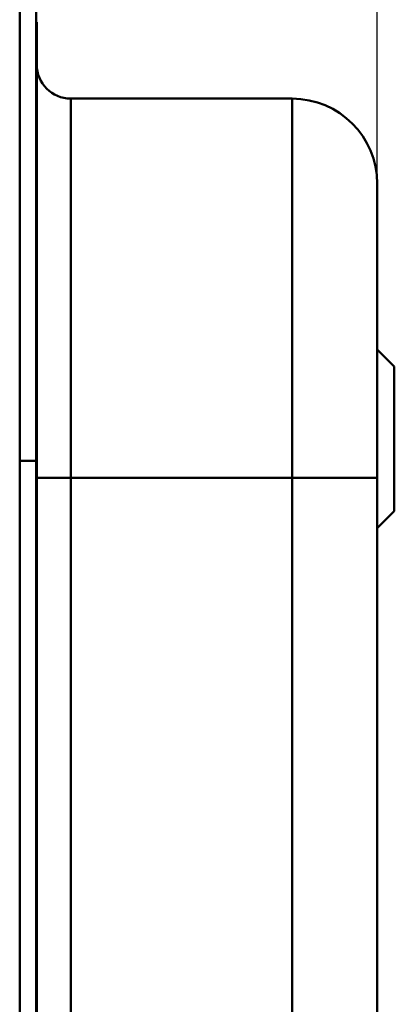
# Model space of a CAD drawing. Header units: millimetres. Extents: x 20 to 833, y 20 to 574.
# Tile 13 of 21: x 413 to 435, y 458 to 516. Entities that reach past the tile are written whole.
import ezdxf

# ---------------------------------------------------------------- set-up
doc = ezdxf.new("R2010")
doc.units = ezdxf.units.MM
doc.header["$LTSCALE"] = 2
for name, color, linetype, lineweight in [('Bemaßungen(DIN)', 7, 'Continuous', 25), ('Sichtbare Kanten(DIN)', 7, 'Continuous', 50), ('Sichtbare tangentiale Kanten(DIN)', 7, 'Continuous', 50)]:
    doc.layers.add(name, color=color, linetype=linetype, lineweight=lineweight)
doc.styles.add('STANDARD-DIN~0', font='arial.ttf')
doc.dimstyles.new('CAD-LAN', dxfattribs={"dimscale": 2, "dimtxt": 3.5, "dimasz": 2.5, "dimexe": 3.175, "dimexo": 0, "dimgap": 0.8, "dimtad": 1, "dimrnd": 1e-08, "dimtxsty": 'STANDARD-DIN~0', "dimcen": 0.09, "dimdle": 10, "dimclrd": 250, "dimclre": 250, "dimclrt": 250, "dimadec": 0, "dimazin": 2, "dimtfac": 1, "dimtmove": 0, "dimatfit": 3, "dimfxl": 1, "dimtolj": 1, "dimtzin": 0, "dimlwd": 25, "dimlwe": 25, "dimarcsym": 0})

# ---------------------------------------------------------------- blocks, each defined once
blk = doc.blocks.new('*D19')
at = {"layer": 'Bemaßungen(DIN)', "color": 250, "linetype": 'Continuous', "lineweight": 25, "true_color": 0x3f3f3f, "transparency": 16777216}
for p, q in [((414.383, 516.763), (414.383, 543.113)), ((434.413, 506.262), (434.413, 543.113)), ((429.413, 536.763), (419.383, 536.763))]:
    blk.add_line(p, q, dxfattribs=at)
at = {"layer": 'Bemaßungen(DIN)', "color": 250, "linetype": 'Continuous', "true_color": 0x3f3f3f, "transparency": 16777216}
for points in [[(419.383, 537.596), (419.383, 535.929), (414.383, 536.763)], [(429.413, 537.596), (429.413, 535.929), (434.413, 536.763)]]:
    blk.add_solid(points, dxfattribs=at)
at = {"layer": 'Defpoints', "color": 0, "linetype": 'Continuous', "transparency": 16777216}
for p in [(414.383, 536.763), (414.383, 516.763), (434.413, 506.262)]:
    blk.add_point(p, dxfattribs=at)
at = {"layer": 'Bemaßungen(DIN)', "color": 250, "linetype": 'Continuous', "lineweight": 25, "true_color": 0x3f3f3f, "transparency": 16777216, "insert": (419.337, 545.511), "char_height": 7, "attachment_point": 1, "style": 'STANDARD-DIN~0'}
blk.add_mtext('\\A1;20', dxfattribs=at)

msp = doc.modelspace()

# ---------------------------------------------------------------- linework, layer by layer
at = {"layer": 'Sichtbare Kanten(DIN)'}
for p, q in [((413.413, 489.978), (413.413, 516.763)), ((414.383, 516.763), (414.383, 489.978)), ((414.413, 515.763), (414.383, 515.763)), ((414.413, 515.763), (414.413, 489.978)), ((416.413, 511.262), (429.413, 511.262)), ((435.413, 495.512), (434.413, 496.512)), ((435.413, 495.512), (435.413, 487.012)), ((413.413, 298.547), (413.413, 489.978)), ((414.383, 489.978), (414.383, 298.547)), ((414.413, 489.978), (414.413, 298.547)), ((434.413, 299.547), (434.413, 488.978)), ((435.413, 487.012), (434.413, 486.012))]:
    msp.add_line(p, q, dxfattribs=at)
for points in [[(414.413, 513.262), (414.413, 512.158), (415.309, 511.262), (416.413, 511.262)], [(429.413, 511.262), (432.175, 511.262), (434.413, 509.024), (434.413, 506.262)]]:
    msp.add_open_spline(points, degree=3, dxfattribs=at)
msp.add_open_spline([(434.413, 488.978), (434.413, 489.219), (434.413, 489.46), (434.413, 489.701), (434.413, 489.848), (434.413, 489.996), (434.413, 490.144), (434.413, 490.218), (434.413, 490.291), (434.413, 490.365), (434.413, 490.439), (434.413, 490.513), (434.413, 490.587), (434.413, 490.66), (434.413, 490.734), (434.413, 490.808), (434.413, 491.12), (434.413, 491.434), (434.413, 491.754), (434.413, 492.066), (434.413, 492.368), (434.413, 492.679), (434.413, 492.687), (434.413, 492.694), (434.413, 492.701), (434.413, 493.327), (434.413, 493.93), (434.413, 494.528), (434.413, 494.536), (434.413, 494.545), (434.413, 494.553), (434.413, 495.148), (434.413, 495.74), (434.413, 496.319), (434.413, 496.323), (434.413, 496.328), (434.413, 496.332), (434.413, 496.912), (434.413, 497.486), (434.413, 498.038), (434.413, 498.59), (434.413, 499.13), (434.413, 499.642), (434.413, 500.157), (434.413, 500.652), (434.413, 501.115), (434.413, 501.581), (434.413, 502.021), (434.413, 502.427), (434.413, 502.834), (434.413, 503.211), (434.413, 503.551), (434.413, 503.892), (434.413, 504.201), (434.413, 504.472), (434.413, 504.744), (434.413, 504.983), (434.413, 505.185), (434.413, 505.186), (434.413, 505.187), (434.413, 505.188), (434.413, 505.388), (434.413, 505.556), (434.413, 505.692), (434.413, 505.693), (434.413, 505.694), (434.413, 505.695), (434.413, 505.83), (434.413, 505.933), (434.413, 506.013), (434.413, 506.014), (434.413, 506.015), (434.413, 506.017), (434.413, 506.095), (434.413, 506.149), (434.413, 506.187), (434.413, 506.187), (434.413, 506.188), (434.413, 506.188), (434.413, 506.207), (434.413, 506.22), (434.413, 506.23), (434.413, 506.241), (434.413, 506.248), (434.413, 506.253), (434.413, 506.261), (434.413, 506.262), (434.413, 506.262)], degree=3, knots=[0, 0, 0, 0, 0.072263, 0.072263, 0.072263, 0.116565, 0.116565, 0.116565, 0.138717, 0.138717, 0.138717, 0.160868, 0.160868, 0.160868, 0.183011, 0.183011, 0.183011, 0.276698, 0.276698, 0.276698, 0.368209, 0.368209, 0.368209, 0.370376, 0.370376, 0.370376, 0.554073, 0.554073, 0.554073, 0.556714, 0.556714, 0.556714, 0.739478, 0.739478, 0.739478, 0.740823, 0.740823, 0.740823, 0.923903, 0.923903, 0.923903, 1.107052, 1.107052, 1.107052, 1.290915, 1.290915, 1.290915, 1.47567, 1.47567, 1.47567, 1.660895, 1.660895, 1.660895, 1.846611, 1.846611, 1.846611, 2.032785, 2.032785, 2.032785, 2.033864, 2.033864, 2.033864, 2.218501, 2.218501, 2.218501, 2.220125, 2.220125, 2.220125, 2.402799, 2.402799, 2.402799, 2.405527, 2.405527, 2.405527, 2.586964, 2.586964, 2.586964, 2.589078, 2.589078, 2.589078, 2.679314, 2.679314, 2.679314, 2.772023, 2.772023, 2.772023, 2.931083, 2.931083, 2.931083, 2.931083], dxfattribs=at)
at = {"layer": 'Sichtbare tangentiale Kanten(DIN)'}
for p, q in [((416.413, 511.262), (416.413, 488.978)), ((429.413, 488.978), (429.413, 511.262)), ((413.413, 489.978), (414.383, 489.978)), ((414.383, 489.978), (414.413, 489.978)), ((416.413, 488.978), (416.413, 299.547)), ((429.413, 488.978), (416.413, 488.978)), ((429.413, 299.547), (429.413, 488.978))]:
    msp.add_line(p, q, dxfattribs=at)
for points in [[(414.413, 488.978), (414.414, 488.978), (415.309, 488.978), (416.413, 488.978)], [(429.413, 488.978), (432.175, 488.978), (434.413, 488.978), (434.413, 488.978)]]:
    msp.add_open_spline(points, degree=3, dxfattribs=at)

# ---------------------------------------------------------------- dimensions: what is measured, and where the dimension line sits
at = {"layer": 'Bemaßungen(DIN)', "color": 250, "linetype": 'Continuous', "lineweight": 25, "true_color": 0x3f3f3f}
dim = msp.add_linear_dim(base=(414.383, 536.763), p1=(434.413, 506.262), p2=(414.383, 516.763), angle=180, dimstyle='CAD-LAN', override={"dimgap": 0.8, "dimdec": 0, "dimtol": 0, "dimlim": 0, "dimtp": 0, "dimtm": 0, "dimtdec": 2, "dimtofl": 0, "dimatfit": 1}, dxfattribs=at)
dim.commit()
dim.dimension.update_dxf_attribs({"geometry": '*D19', "text_midpoint": (424.398, 536.763), "dimtype": 160})

doc.saveas('drawing.dxf')
